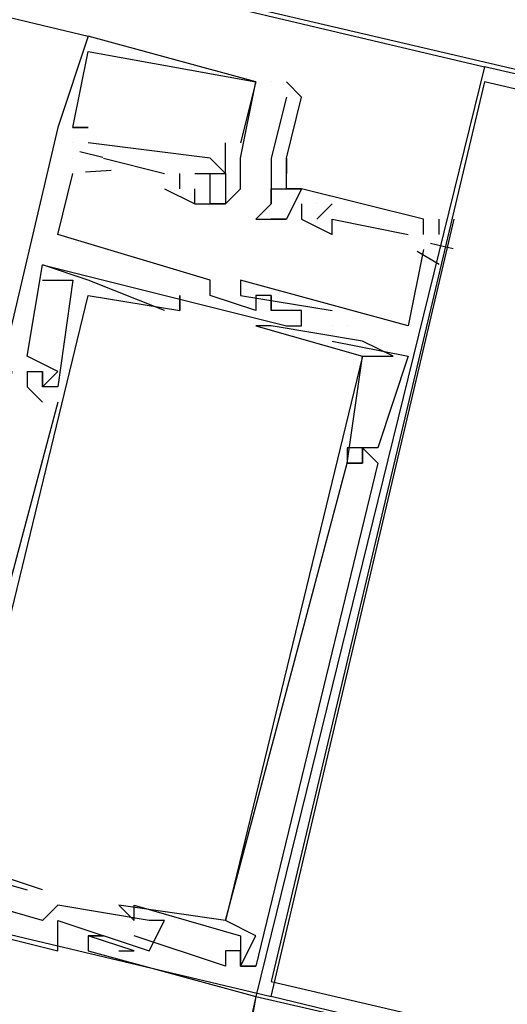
# Model space of a CAD drawing. Header units: feet. Extents: x -79 to 198, y -22 to 181.
# Tile 212 of 256: x 126.807 to 127.233, y 127.411 to 128.272. Entities that reach past the tile are written whole.
import ezdxf

# ---------------------------------------------------------------- set-up
doc = ezdxf.new("R2010")
doc.units = ezdxf.units.FT
doc.layers.add('A-LINEA', color=7, linetype='CONTINUOUS')

msp = doc.modelspace()

# ---------------------------------------------------------------- linework, layer by layer
at = {"layer": 'A-LINEA'}
for p, q in [((119.2933, 130.0978), (127.2133, 128.2311)), ((119.6267, 129.9778), (126.8667, 128.2578)), ((126.8667, 128.2578), (126.8667, 128.2578)), ((126.8667, 128.2578), (126.8667, 128.2578)), ((126.8667, 128.2578), (126.8667, 128.2578)), ((126.8667, 128.2444), (126.8667, 128.2444)), ((126.8667, 128.2444), (126.8667, 128.2444)), ((126.8667, 128.2444), (126.8667, 128.2444)), ((127.0133, 128.2178), (127.0133, 128.2178)), ((127.0133, 128.2178), (127.0133, 128.2178)), ((127.0133, 128.2178), (127.0133, 128.2178)), ((127.0133, 128.2178), (127.0133, 128.2178)), ((127.0133, 128.2178), (127.0133, 128.2178)), ((127.0133, 128.2178), (127.0133, 128.2178)), ((127.0267, 128.2178), (127.0267, 128.2178)), ((127.04, 128.2178), (127.04, 128.2178)), ((127.04, 128.2044), (127.04, 128.2044)), ((127.0533, 128.2044), (127.0533, 128.2044)), ((126.84, 128.1778), (126.68, 127.4978)), ((126.84, 128.1778), (126.68, 127.4978)), ((126.84, 128.1778), (126.68, 127.4978)), ((126.84, 128.1778), (126.84, 128.1778)), ((126.84, 128.1778), (126.84, 128.1778)), ((126.84, 128.1778), (126.84, 128.1778)), ((126.84, 128.1778), (126.84, 128.1778)), ((126.84, 128.1778), (126.84, 128.1778)), ((126.84, 128.1778), (126.84, 128.1778)), ((126.8533, 128.1778), (126.8533, 128.1778)), ((126.8533, 128.1778), (126.8533, 128.1778)), ((126.8533, 128.1778), (126.8533, 128.1778)), ((126.8533, 128.1778), (126.8533, 128.1778)), ((126.8533, 128.1778), (126.8533, 128.1778)), ((126.8533, 128.1778), (126.8533, 128.1778)), ((126.8533, 128.1778), (126.8533, 128.1778)), ((126.8533, 128.1778), (126.8533, 128.1778)), ((126.8533, 128.1778), (126.8533, 128.1778)), ((126.8533, 128.1778), (126.8533, 128.1778)), ((126.8533, 128.1778), (126.8533, 128.1778)), ((126.8533, 128.1778), (126.8533, 128.1778)), ((126.8667, 128.1778), (126.8667, 128.1778)), ((126.8667, 128.1778), (126.8667, 128.1778)), ((126.8667, 128.1778), (126.8667, 128.1778)), ((126.8533, 128.1644), (126.8533, 128.1644)), ((126.8533, 128.1644), (126.8533, 128.1644)), ((126.8533, 128.1644), (126.8533, 128.1644)), ((126.8533, 128.1644), (126.8533, 128.1644)), ((126.8533, 128.1644), (126.8533, 128.1644)), ((126.8533, 128.1644), (126.8533, 128.1644)), ((126.9733, 128.1511), (126.8667, 128.1644)), ((126.8667, 128.1644), (126.8667, 128.1644)), ((126.9733, 128.1511), (126.8667, 128.1644)), ((126.8667, 128.1644), (126.8667, 128.1644)), ((126.9733, 128.1511), (126.8667, 128.1644)), ((126.8667, 128.1644), (126.8667, 128.1644)), ((126.9867, 128.1378), (126.9867, 128.1644)), ((126.9867, 128.1644), (126.9867, 128.1644)), ((126.9867, 128.1378), (126.9867, 128.1644)), ((126.9867, 128.1644), (126.9867, 128.1644)), ((126.9867, 128.1378), (126.9867, 128.1644)), ((126.9867, 128.1644), (126.9867, 128.1644)), ((127, 128.1644), (127, 128.1644)), ((127, 128.1644), (127, 128.1644)), ((127, 128.1644), (127, 128.1644)), ((126.8533, 128.1511), (126.8533, 128.1511)), ((126.8533, 128.1511), (126.8533, 128.1511)), ((126.8533, 128.1511), (126.8533, 128.1511)), ((126.8594, 128.1568), (126.8794, 128.152)), ((126.8594, 128.1568), (126.8794, 128.152)), ((126.8594, 128.1568), (126.8794, 128.152)), ((126.8667, 128.1511), (126.8667, 128.1511)), ((126.8667, 128.1511), (126.8667, 128.1511)), ((126.8667, 128.1511), (126.8667, 128.1511)), ((126.8667, 128.1511), (126.8667, 128.1511)), ((126.8667, 128.1511), (126.8667, 128.1511)), ((126.8667, 128.1511), (126.8667, 128.1511)), ((126.88, 128.1511), (126.9333, 128.1378)), ((126.88, 128.1511), (126.88, 128.1511)), ((126.88, 128.1511), (126.9333, 128.1378)), ((126.88, 128.1511), (126.88, 128.1511)), ((126.88, 128.1511), (126.9333, 128.1378)), ((126.88, 128.1511), (126.88, 128.1511)), ((126.9733, 128.1511), (126.9733, 128.1511)), ((126.9733, 128.1511), (126.9733, 128.1511)), ((126.9733, 128.1511), (126.9733, 128.1511)), ((126.9733, 128.1511), (126.9733, 128.1511)), ((126.9733, 128.1511), (126.9733, 128.1511)), ((126.9733, 128.1511), (126.9733, 128.1511)), ((127, 128.1511), (127, 128.1511)), ((127, 128.1511), (127, 128.1511)), ((127, 128.1511), (127, 128.1511)), ((127.0267, 128.1511), (127.0267, 128.1511)), ((127.0267, 128.1511), (127.0267, 128.1511)), ((127.04, 128.1511), (127.04, 128.1378)), ((127.04, 128.1511), (127.04, 128.1511)), ((127.04, 128.1511), (127.04, 128.1511)), ((126.8642, 128.1391), (126.8868, 128.1406)), ((126.8642, 128.1391), (126.8868, 128.1406)), ((126.8642, 128.1391), (126.8868, 128.1406)), ((126.8533, 128.1378), (126.8533, 128.1378)), ((126.8533, 128.1378), (126.8533, 128.1378)), ((126.8533, 128.1378), (126.8533, 128.1378)), ((126.9333, 128.1378), (126.9333, 128.1378)), ((126.9333, 128.1378), (126.9333, 128.1378)), ((126.9333, 128.1378), (126.9333, 128.1378)), ((126.9467, 128.1244), (126.9467, 128.1378)), ((126.9467, 128.1378), (126.9467, 128.1378)), ((126.9467, 128.1244), (126.9467, 128.1378)), ((126.9467, 128.1378), (126.9467, 128.1378)), ((126.9467, 128.1244), (126.9467, 128.1378)), ((126.9467, 128.1378), (126.9467, 128.1378)), ((126.96, 128.1378), (126.9733, 128.1378)), ((126.96, 128.1378), (126.96, 128.1378)), ((126.96, 128.1378), (126.9733, 128.1378)), ((126.96, 128.1378), (126.96, 128.1378)), ((126.96, 128.1378), (126.9733, 128.1378)), ((126.96, 128.1378), (126.96, 128.1378)), ((126.9733, 128.1378), (126.9733, 128.1378)), ((126.9733, 128.1378), (126.9733, 128.1378)), ((126.9733, 128.1378), (126.9733, 128.1378)), ((126.9733, 128.1378), (126.9733, 128.1378)), ((126.9733, 128.1378), (126.9733, 128.1378)), ((126.9733, 128.1378), (126.9733, 128.1378)), ((126.9733, 128.1378), (126.9733, 128.1378)), ((126.9733, 128.1378), (126.9733, 128.1378)), ((126.9733, 128.1378), (126.9733, 128.1378)), ((126.9867, 128.1378), (126.9867, 128.1378)), ((126.9867, 128.1378), (126.9867, 128.1378)), ((126.9867, 128.1378), (126.9867, 128.1378)), ((126.9867, 128.1378), (126.9867, 128.1378)), ((126.9867, 128.1378), (126.9867, 128.1378)), ((126.9867, 128.1378), (126.9867, 128.1378)), ((127, 128.1378), (127, 128.1378)), ((127, 128.1378), (127, 128.1378)), ((127, 128.1378), (127, 128.1378)), ((127.0267, 128.1378), (127.0267, 128.1378)), ((127.0267, 128.1378), (127.0267, 128.1378)), ((127.04, 128.1378), (127.04, 128.1378)), ((126.9333, 128.1244), (126.9333, 128.1244)), ((126.9333, 128.1244), (126.9333, 128.1244)), ((126.9333, 128.1244), (126.9333, 128.1244)), ((126.9467, 128.1244), (126.9467, 128.1244)), ((126.9467, 128.1244), (126.9467, 128.1244)), ((126.9467, 128.1244), (126.9467, 128.1244)), ((126.96, 128.1244), (126.96, 128.1244)), ((126.96, 128.1244), (126.96, 128.1244)), ((126.96, 128.1244), (126.96, 128.1244)), ((126.96, 128.1244), (126.96, 128.1244)), ((126.96, 128.1244), (126.96, 128.1244)), ((126.96, 128.1244), (126.96, 128.1244)), ((126.9733, 128.1244), (126.9733, 128.1244)), ((126.9733, 128.1244), (126.9733, 128.1244)), ((126.9733, 128.1244), (126.9733, 128.1244)), ((127, 128.1244), (127, 128.1244)), ((127, 128.1244), (127, 128.1244)), ((127, 128.1244), (127, 128.1244)), ((127.0267, 128.1244), (127.0267, 128.1244)), ((127.04, 128.1244), (127.04, 128.1244)), ((127.04, 128.1244), (127.04, 128.1244)), ((127.0533, 128.1244), (127.0533, 128.1244)), ((127.0533, 128.1244), (127.0533, 128.1244)), ((127.0533, 128.1244), (127.0533, 128.1244)), ((127.0533, 128.1244), (127.0533, 128.1244)), ((127.0533, 128.1244), (127.0533, 128.1244)), ((126.96, 128.1111), (126.96, 128.1111)), ((126.96, 128.1111), (126.96, 128.1111)), ((126.96, 128.1111), (126.96, 128.1111)), ((126.96, 128.1111), (126.96, 128.1111)), ((126.96, 128.1111), (126.96, 128.1111)), ((126.96, 128.1111), (126.96, 128.1111)), ((126.9733, 128.1111), (126.9733, 128.1111)), ((126.9733, 128.1111), (126.9733, 128.1111)), ((126.9733, 128.1111), (126.9733, 128.1111)), ((126.9733, 128.1111), (126.9733, 128.1111)), ((126.9733, 128.1111), (126.9733, 128.1111)), ((126.9733, 128.1111), (126.9733, 128.1111)), ((126.9867, 128.1111), (126.9867, 128.1111)), ((126.9867, 128.1111), (126.9867, 128.1111)), ((126.9867, 128.1111), (126.9867, 128.1111)), ((126.9867, 128.1111), (126.9867, 128.1111)), ((126.9867, 128.1111), (126.9867, 128.1111)), ((126.9867, 128.1111), (126.9867, 128.1111)), ((127.0267, 128.1111), (127.0267, 128.1111)), ((127.0267, 128.1111), (127.0267, 128.1111)), ((127.0533, 128.1111), (127.0533, 128.1111)), ((127.0533, 128.1111), (127.0533, 128.1111)), ((127.0533, 128.1111), (127.0533, 128.1111)), ((127.0533, 128.1111), (127.0533, 128.1111)), ((127.0533, 128.1111), (127.0533, 128.1111)), ((127.0533, 128.1111), (127.0533, 128.1111)), ((127.0533, 128.1111), (127.0533, 128.1111)), ((127.0667, 128.1111), (127.0667, 128.1111)), ((127.08, 128.1111), (127.0667, 128.0978)), ((127.0667, 128.1111), (127.0667, 128.1111)), ((127.0667, 128.1111), (127.0667, 128.1111)), ((127.08, 128.1111), (127.0667, 128.0978)), ((127.0667, 128.1111), (127.0667, 128.1111)), ((127.0667, 128.1111), (127.0667, 128.1111)), ((127.08, 128.1111), (127.0667, 128.0978)), ((127.0667, 128.1111), (127.0667, 128.1111)), ((127.08, 128.1111), (127.08, 128.1111)), ((127.08, 128.1111), (127.08, 128.1111)), ((127.08, 128.1111), (127.08, 128.1111)), ((127.0133, 128.0978), (127.0133, 128.0978)), ((127.0267, 128.0978), (127.0267, 128.0978)), ((127.0267, 127.4178), (127.1867, 128.0978)), ((127.0267, 127.4178), (127.1867, 128.0978)), ((127.0267, 127.4178), (127.1867, 128.0978)), ((127.04, 128.0978), (127.04, 128.0978)), ((127.04, 128.0978), (127.04, 128.0978)), ((127.04, 128.0978), (127.04, 128.0978)), ((127.04, 128.0978), (127.04, 128.0978)), ((127.04, 128.0978), (127.04, 128.0978)), ((127.04, 128.0978), (127.04, 128.0978)), ((127.04, 128.0978), (127.04, 128.0978)), ((127.04, 128.0978), (127.04, 128.0978)), ((127.0533, 128.0978), (127.0533, 128.0978)), ((127.0533, 128.0978), (127.0533, 128.0978)), ((127.0533, 128.0978), (127.0533, 128.0978)), ((127.0533, 128.0978), (127.0533, 128.0978)), ((127.0533, 128.0978), (127.0533, 128.0978)), ((127.0533, 128.0978), (127.0533, 128.0978)), ((127.0533, 128.0978), (127.0533, 128.0978)), ((127.0533, 128.0978), (127.0533, 128.0978)), ((127.0533, 128.0978), (127.0533, 128.0978)), ((127.0533, 128.0978), (127.0533, 128.0978)), ((127.0667, 128.0978), (127.0667, 128.0978)), ((127.0667, 128.0978), (127.0667, 128.0978)), ((127.0667, 128.0978), (127.0667, 128.0978)), ((127.08, 128.0978), (127.08, 128.0978)), ((127.08, 128.0978), (127.08, 128.0978)), ((127.08, 128.0978), (127.08, 128.0978)), ((127.16, 128.0978), (127.16, 128.0978)), ((127.16, 128.0978), (127.16, 128.0978)), ((127.16, 128.0978), (127.16, 128.0978)), ((127.1733, 128.0978), (127.1733, 128.0844)), ((127.1733, 128.0978), (127.1733, 128.0978)), ((127.1733, 128.0978), (127.1733, 128.0844)), ((127.1733, 128.0978), (127.1733, 128.0978)), ((127.1733, 128.0978), (127.1733, 128.0844)), ((127.1733, 128.0978), (127.1733, 128.0978)), ((127.1867, 128.0978), (127.1867, 128.0978)), ((127.1867, 128.0978), (127.1867, 128.0978)), ((127.1867, 128.0978), (127.1867, 128.0978)), ((126.84, 128.0844), (126.84, 128.0844)), ((126.84, 128.0844), (126.84, 128.0844)), ((126.84, 128.0844), (126.84, 128.0844)), ((127.08, 128.0844), (127.08, 128.0844)), ((127.08, 128.0844), (127.08, 128.0844)), ((127.08, 128.0844), (127.08, 128.0844)), ((127.1467, 128.0844), (127.1467, 128.0844)), ((127.1467, 128.0844), (127.1467, 128.0844)), ((127.1467, 128.0844), (127.1467, 128.0844)), ((127.16, 128.0844), (127.16, 128.0844)), ((127.16, 128.0844), (127.16, 128.0844)), ((127.16, 128.0844), (127.16, 128.0844)), ((127.1733, 128.0844), (127.1733, 128.0844)), ((127.1733, 128.0844), (127.1733, 128.0844)), ((127.1733, 128.0844), (127.1733, 128.0844)), ((127.16, 128.0711), (127.16, 128.0711)), ((127.16, 128.0711), (127.16, 128.0711)), ((127.16, 128.0711), (127.16, 128.0711)), ((127.166, 128.0768), (127.186, 128.072)), ((127.166, 128.0768), (127.186, 128.072)), ((127.166, 128.0768), (127.186, 128.072)), ((127.1543, 128.0699), (127.1738, 128.0584)), ((127.1543, 128.0699), (127.1738, 128.0584)), ((127.1543, 128.0699), (127.1738, 128.0584)), ((126.8267, 128.0578), (126.8267, 128.0578)), ((126.8267, 128.0578), (126.8267, 128.0578)), ((126.8267, 128.0578), (126.8267, 128.0578)), ((126.8267, 128.0578), (126.8267, 128.0578)), ((126.8267, 128.0578), (126.8267, 128.0578)), ((126.8267, 128.0578), (126.8267, 128.0578)), ((126.8267, 128.0444), (126.8267, 128.0444)), ((126.8267, 128.0444), (126.8267, 128.0444)), ((126.8267, 128.0444), (126.8267, 128.0444)), ((126.8533, 128.0444), (126.8533, 128.0444)), ((126.8533, 128.0444), (126.8533, 128.0444)), ((126.8533, 128.0444), (126.8533, 128.0444)), ((126.8667, 128.0444), (126.8667, 128.0444)), ((126.8667, 128.0444), (126.8667, 128.0444)), ((126.8667, 128.0444), (126.8667, 128.0444)), ((126.9733, 128.0444), (126.9733, 128.0444)), ((126.9733, 128.0444), (126.9733, 128.0444)), ((126.9733, 128.0444), (126.9733, 128.0444)), ((127, 128.0444), (127, 128.0444)), ((127, 128.0444), (127, 128.0444)), ((127, 128.0444), (127, 128.0444)), ((126.8667, 128.0311), (126.8667, 128.0311)), ((126.8667, 128.0311), (126.8667, 128.0311)), ((126.8667, 128.0311), (126.8667, 128.0311)), ((126.9333, 128.0311), (126.9333, 128.0311)), ((126.9333, 128.0311), (126.9333, 128.0311)), ((126.9333, 128.0311), (126.9333, 128.0311)), ((126.9467, 128.0311), (126.9467, 128.0311)), ((126.9467, 128.0311), (126.9467, 128.0311)), ((126.9467, 128.0311), (126.9467, 128.0311)), ((126.9733, 128.0311), (126.9733, 128.0311)), ((126.9733, 128.0311), (126.9733, 128.0311)), ((126.9733, 128.0311), (126.9733, 128.0311)), ((127, 128.0311), (127, 128.0311)), ((127, 128.0311), (127, 128.0311)), ((127, 128.0311), (127, 128.0311)), ((127.0133, 128.0311), (127.0133, 128.0311)), ((127.0133, 128.0311), (127.0133, 128.0311)), ((127.0133, 128.0311), (127.0133, 128.0311)), ((127.0267, 128.0311), (127.0267, 128.0311)), ((127.0267, 128.0311), (127.0267, 128.0311)), ((127.0267, 128.0311), (127.0267, 128.0311)), ((127.0267, 128.0311), (127.0267, 128.0311)), ((127.0267, 128.0311), (127.0267, 128.0311)), ((127.0267, 128.0311), (127.0267, 128.0311)), ((126.9333, 128.0178), (126.9333, 128.0178)), ((126.9333, 128.0178), (126.9333, 128.0178)), ((126.9333, 128.0178), (126.9333, 128.0178)), ((126.9467, 128.0178), (126.9467, 128.0178)), ((126.9467, 128.0178), (126.9467, 128.0178)), ((126.9467, 128.0178), (126.9467, 128.0178)), ((126.9467, 128.0178), (126.9467, 128.0178)), ((126.9467, 128.0178), (126.9467, 128.0178)), ((126.9467, 128.0178), (126.9467, 128.0178)), ((127.0133, 128.0178), (127.0133, 128.0178)), ((127.0133, 128.0178), (127.0133, 128.0178)), ((127.0133, 128.0178), (127.0133, 128.0178)), ((127.0267, 128.0178), (127.0267, 128.0178)), ((127.0267, 128.0178), (127.0267, 128.0178)), ((127.0267, 128.0178), (127.0267, 128.0178)), ((127.0267, 128.0178), (127.0267, 128.0178)), ((127.0267, 128.0178), (127.0267, 128.0178)), ((127.0267, 128.0178), (127.0267, 128.0178)), ((127.04, 128.0178), (127.04, 128.0178)), ((127.04, 128.0178), (127.04, 128.0178)), ((127.04, 128.0178), (127.04, 128.0178)), ((127.0533, 128.0178), (127.0533, 128.0178)), ((127.0533, 128.0178), (127.0533, 128.0178)), ((127.0533, 128.0178), (127.0533, 128.0178)), ((127.0533, 128.0178), (127.0533, 128.0178)), ((127.0533, 128.0178), (127.0533, 128.0178)), ((127.0533, 128.0178), (127.0533, 128.0178)), ((127.08, 128.0178), (127.08, 128.0178)), ((127.08, 128.0178), (127.08, 128.0178)), ((127.08, 128.0178), (127.08, 128.0178)), ((127.0933, 128.0178), (127.0933, 128.0178)), ((127.0933, 128.0178), (127.0933, 128.0178)), ((127.0933, 128.0178), (127.0933, 128.0178)), ((127.0933, 128.0178), (127.0933, 128.0178)), ((127.0933, 128.0178), (127.0933, 128.0178)), ((127.0933, 128.0178), (127.0933, 128.0178)), ((127.0133, 128.0044), (127.0133, 128.0044)), ((127.0133, 128.0044), (127.0133, 128.0044)), ((127.0133, 128.0044), (127.0133, 128.0044)), ((127.0267, 128.0044), (127.0267, 128.0044)), ((127.0267, 128.0044), (127.0267, 128.0044)), ((127.0267, 128.0044), (127.0267, 128.0044)), ((127.04, 128.0044), (127.04, 128.0044)), ((127.04, 128.0044), (127.04, 128.0044)), ((127.04, 128.0044), (127.04, 128.0044)), ((127.04, 128.0044), (127.04, 128.0044)), ((127.04, 128.0044), (127.04, 128.0044)), ((127.04, 128.0044), (127.04, 128.0044)), ((127.0533, 128.0044), (127.0533, 128.0044)), ((127.0533, 128.0044), (127.0533, 128.0044)), ((127.0533, 128.0044), (127.0533, 128.0044)), ((127.0533, 128.0044), (127.0533, 128.0044)), ((127.0533, 128.0044), (127.0533, 128.0044)), ((127.0533, 128.0044), (127.0533, 128.0044)), ((127.08, 128.0044), (127.08, 128.0044)), ((127.08, 128.0044), (127.08, 128.0044)), ((127.08, 128.0044), (127.08, 128.0044)), ((127.08, 128.0044), (127.08, 128.0044)), ((127.08, 128.0044), (127.08, 128.0044)), ((127.08, 128.0044), (127.08, 128.0044)), ((127.0933, 128.0044), (127.0933, 128.0044)), ((127.0933, 128.0044), (127.0933, 128.0044)), ((127.0933, 128.0044), (127.0933, 128.0044)), ((127.0933, 128.0044), (127.0933, 128.0044)), ((127.0933, 128.0044), (127.0933, 128.0044)), ((127.0933, 128.0044), (127.0933, 128.0044)), ((127.1467, 128.0044), (127.1467, 128.0044)), ((127.1467, 128.0044), (127.1467, 128.0044)), ((127.1467, 128.0044), (127.1467, 128.0044)), ((127.08, 127.9911), (127.08, 127.9911)), ((127.08, 127.9911), (127.08, 127.9911)), ((127.08, 127.9911), (127.08, 127.9911)), ((127.1067, 127.9911), (127.1067, 127.9911)), ((127.1067, 127.9911), (127.1067, 127.9911)), ((127.1067, 127.9911), (127.1067, 127.9911)), ((126.8133, 127.9778), (126.8133, 127.9778)), ((126.8133, 127.9778), (126.8133, 127.9778)), ((126.8133, 127.9778), (126.8133, 127.9778)), ((127.1067, 127.9778), (127.1067, 127.9778)), ((127.1067, 127.9778), (127.1067, 127.9778)), ((127.1067, 127.9778), (127.1067, 127.9778)), ((127.1067, 127.9778), (127.1067, 127.9778)), ((127.1067, 127.9778), (127.1067, 127.9778)), ((127.1067, 127.9778), (127.1067, 127.9778)), ((127.1333, 127.9778), (127.1333, 127.9778)), ((127.1333, 127.9778), (127.1333, 127.9778)), ((127.1333, 127.9778), (127.1333, 127.9778)), ((127.1467, 127.9778), (127.1467, 127.9778)), ((127.1467, 127.9778), (127.1467, 127.9778)), ((127.1467, 127.9778), (127.1467, 127.9778)), ((127.1467, 127.9778), (127.1467, 127.9778)), ((127.1467, 127.9778), (127.1467, 127.9778)), ((127.1467, 127.9778), (127.1467, 127.9778)), ((126.8133, 127.9644), (126.8133, 127.9644)), ((126.8133, 127.9644), (126.8133, 127.9644)), ((126.8133, 127.9644), (126.8133, 127.9644)), ((126.8133, 127.9644), (126.8133, 127.9644)), ((126.8133, 127.9644), (126.8133, 127.9644)), ((126.8133, 127.9644), (126.8133, 127.9644)), ((126.8267, 127.9644), (126.8267, 127.9644)), ((126.8267, 127.9644), (126.8267, 127.9644)), ((126.8267, 127.9644), (126.8267, 127.9644)), ((126.8267, 127.9644), (126.8267, 127.9644)), ((126.8267, 127.9644), (126.8267, 127.9644)), ((126.8267, 127.9644), (126.8267, 127.9644)), ((126.84, 127.9644), (126.84, 127.9644)), ((126.84, 127.9644), (126.84, 127.9644)), ((126.84, 127.9644), (126.84, 127.9644)), ((126.8133, 127.9511), (126.8133, 127.9511)), ((126.8133, 127.9511), (126.8133, 127.9511)), ((126.8133, 127.9511), (126.8133, 127.9511)), ((126.8267, 127.9511), (126.8267, 127.9511)), ((126.8267, 127.9511), (126.8267, 127.9511)), ((126.8267, 127.9511), (126.8267, 127.9511)), ((126.8267, 127.9511), (126.8267, 127.9511)), ((126.8267, 127.9511), (126.8267, 127.9511)), ((126.8267, 127.9511), (126.8267, 127.9511)), ((126.84, 127.9511), (126.84, 127.9511)), ((126.84, 127.9511), (126.84, 127.9511)), ((126.84, 127.9511), (126.84, 127.9511)), ((126.8267, 127.9378), (126.8267, 127.9378)), ((126.8267, 127.9378), (126.8267, 127.9378)), ((126.8267, 127.9378), (126.8267, 127.9378)), ((126.84, 127.9378), (126.84, 127.9378)), ((126.84, 127.9378), (126.84, 127.9378)), ((126.84, 127.9378), (126.84, 127.9378)), ((127.0933, 127.8978), (127.0933, 127.8978)), ((127.0933, 127.8978), (127.0933, 127.8978)), ((127.0933, 127.8978), (127.0933, 127.8978)), ((127.1067, 127.8978), (127.1067, 127.8978)), ((127.1067, 127.8978), (127.1067, 127.8978)), ((127.1067, 127.8978), (127.1067, 127.8978)), ((127.1067, 127.8978), (127.1067, 127.8978)), ((127.1067, 127.8978), (127.1067, 127.8978)), ((127.1067, 127.8978), (127.1067, 127.8978)), ((127.12, 127.8978), (127.12, 127.8978)), ((127.12, 127.8978), (127.12, 127.8978)), ((127.12, 127.8978), (127.12, 127.8978)), ((127.0933, 127.8844), (127.0933, 127.8844)), ((127.0933, 127.8844), (127.0933, 127.8844)), ((127.0933, 127.8844), (127.0933, 127.8844)), ((127.0933, 127.8844), (127.0933, 127.8844)), ((127.0933, 127.8844), (127.0933, 127.8844)), ((127.0933, 127.8844), (127.0933, 127.8844)), ((127.0933, 127.8844), (127.0933, 127.8844)), ((127.0933, 127.8844), (127.0933, 127.8844)), ((127.0933, 127.8844), (127.0933, 127.8844)), ((127.1067, 127.8844), (127.1067, 127.8844)), ((127.1067, 127.8844), (127.1067, 127.8844)), ((127.1067, 127.8844), (127.1067, 127.8844)), ((127.1067, 127.8844), (127.1067, 127.8844)), ((127.1067, 127.8844), (127.1067, 127.8844)), ((127.1067, 127.8844), (127.1067, 127.8844)), ((127.1067, 127.8844), (127.1067, 127.8844)), ((127.1067, 127.8844), (127.1067, 127.8844)), ((127.1067, 127.8844), (127.1067, 127.8844)), ((127.12, 127.8844), (127.12, 127.8844)), ((127.12, 127.8844), (127.12, 127.8844)), ((127.12, 127.8844), (127.12, 127.8844)), ((126.4667, 127.5511), (127.0267, 127.4178)), ((126.4667, 127.5511), (127.0267, 127.4178)), ((126.8133, 127.5111), (126.8133, 127.5111)), ((126.8133, 127.5111), (126.8133, 127.5111)), ((126.8133, 127.5111), (126.8133, 127.5111)), ((126.8267, 127.5111), (126.8267, 127.5111)), ((126.8267, 127.5111), (126.8267, 127.5111)), ((126.8267, 127.5111), (126.8267, 127.5111)), ((126.84, 127.4978), (126.84, 127.4978)), ((126.84, 127.4978), (126.84, 127.4978)), ((126.84, 127.4978), (126.84, 127.4978)), ((126.8933, 127.4978), (126.8933, 127.4978)), ((126.8933, 127.4978), (126.8933, 127.4978)), ((126.8933, 127.4978), (126.8933, 127.4978)), ((126.9067, 127.4978), (126.9067, 127.4978)), ((126.9067, 127.4978), (126.9067, 127.4978)), ((126.9067, 127.4978), (126.9067, 127.4978)), ((126.8267, 127.4844), (126.8267, 127.4844)), ((126.8267, 127.4844), (126.8267, 127.4844)), ((126.8267, 127.4844), (126.8267, 127.4844)), ((126.84, 127.4844), (126.84, 127.4844)), ((126.84, 127.4844), (126.84, 127.4844)), ((126.84, 127.4844), (126.84, 127.4844)), ((126.9067, 127.4844), (126.9067, 127.4844)), ((126.9067, 127.4844), (126.9067, 127.4844)), ((126.9067, 127.4844), (126.9067, 127.4844)), ((126.92, 127.4844), (126.92, 127.4844)), ((126.92, 127.4844), (126.92, 127.4844)), ((126.92, 127.4844), (126.92, 127.4844)), ((126.9333, 127.4844), (126.9333, 127.4844)), ((126.9333, 127.4844), (126.9333, 127.4844)), ((126.9333, 127.4844), (126.9333, 127.4844)), ((126.9867, 127.4844), (126.9867, 127.4844)), ((126.9867, 127.4844), (126.9867, 127.4844)), ((126.9867, 127.4844), (126.9867, 127.4844)), ((126.9867, 127.4844), (126.9867, 127.4844)), ((126.9867, 127.4844), (126.9867, 127.4844)), ((126.9867, 127.4844), (126.9867, 127.4844)), ((126.8667, 127.4711), (126.8667, 127.4711)), ((126.8667, 127.4711), (126.8667, 127.4711)), ((126.8667, 127.4711), (126.8667, 127.4711)), ((126.8667, 127.4711), (126.8667, 127.4711)), ((126.8667, 127.4711), (126.8667, 127.4711)), ((126.8667, 127.4711), (126.8667, 127.4711)), ((126.88, 127.4711), (126.88, 127.4711)), ((126.88, 127.4711), (126.88, 127.4711)), ((126.88, 127.4711), (126.88, 127.4711)), ((126.9067, 127.4711), (126.9067, 127.4711)), ((126.9067, 127.4711), (126.9067, 127.4711)), ((126.9067, 127.4711), (126.9067, 127.4711)), ((126.92, 127.4711), (126.92, 127.4711)), ((126.92, 127.4711), (126.92, 127.4711)), ((126.92, 127.4711), (126.92, 127.4711)), ((127, 127.4711), (127, 127.4711)), ((127, 127.4711), (127, 127.4711)), ((127, 127.4711), (127, 127.4711)), ((127.0133, 127.4711), (127.0133, 127.4711)), ((127.0133, 127.4711), (127.0133, 127.4711)), ((127.0133, 127.4711), (127.0133, 127.4711)), ((126.84, 127.4578), (126.84, 127.4578)), ((126.84, 127.4578), (126.84, 127.4578)), ((126.84, 127.4578), (126.84, 127.4578)), ((126.8667, 127.4578), (126.8667, 127.4578)), ((126.8667, 127.4578), (126.8667, 127.4578)), ((126.8667, 127.4578), (126.8667, 127.4578)), ((126.8933, 127.4578), (126.8933, 127.4578)), ((126.8933, 127.4578), (126.8933, 127.4578)), ((126.8933, 127.4578), (126.8933, 127.4578)), ((126.9067, 127.4578), (126.9067, 127.4578)), ((126.9067, 127.4578), (126.9067, 127.4578)), ((126.9067, 127.4578), (126.9067, 127.4578)), ((126.92, 127.4578), (126.92, 127.4578)), ((126.92, 127.4578), (126.92, 127.4578)), ((126.92, 127.4578), (126.92, 127.4578)), ((126.9867, 127.4578), (126.9867, 127.4578)), ((126.9867, 127.4578), (126.9867, 127.4578)), ((126.9867, 127.4578), (126.9867, 127.4578)), ((127, 127.4578), (127, 127.4578)), ((127, 127.4578), (127, 127.4578)), ((127, 127.4578), (127, 127.4578)), ((126.9867, 127.4444), (126.9867, 127.4444)), ((126.9867, 127.4444), (126.9867, 127.4444)), ((126.9867, 127.4444), (126.9867, 127.4444)), ((127, 127.4444), (127, 127.4444)), ((127, 127.4444), (127, 127.4444)), ((127, 127.4444), (127, 127.4444)), ((127, 127.4444), (127, 127.4444)), ((127, 127.4444), (127, 127.4444)), ((127, 127.4444), (127, 127.4444)), ((127, 127.4444), (127, 127.4444)), ((127, 127.4444), (127, 127.4444)), ((127, 127.4444), (127, 127.4444)), ((127.0133, 127.4444), (127.0133, 127.4444)), ((127.0133, 127.4444), (127.0133, 127.4444)), ((127.0133, 127.4444), (127.0133, 127.4444)), ((127.0133, 127.4178), (126.9467, 127.1244)), ((127.0133, 127.4178), (126.9867, 127.2711)), ((127.0133, 127.4178), (126.9867, 127.2711)), ((127.0133, 127.4178), (126.9867, 127.2711)), ((127.0133, 127.4178), (127.0133, 127.4178)), ((127.0133, 127.4178), (127.0133, 127.4178)), ((127.0133, 127.4178), (127.0133, 127.4178)), ((127.0133, 127.4178), (127.0133, 127.4178)), ((127.0133, 127.4178), (127.0133, 127.4178)), ((127.0133, 127.4178), (127.0133, 127.4178)), ((127.6933, 127.2578), (127.0267, 127.4178)), ((127.0267, 127.4178), (127.0267, 127.4178)), ((127.6933, 127.2578), (127.0267, 127.4178)), ((127.0267, 127.4178), (127.0267, 127.4178)), ((127.6933, 127.2578), (127.0267, 127.4178)), ((127.0267, 127.4178), (127.0267, 127.4178)), ((127.0267, 127.4178), (127.0267, 127.4178)), ((127.0267, 127.4178), (127.0267, 127.4178)), ((127.0267, 127.4178), (127.0267, 127.4178))]:
    msp.add_line(p, q, dxfattribs=at)
for points in [[(103.1067, 159.3911), (103.0667, 159.2178), (102.5733, 157.1111), (102.8667, 156.9378), (100.9867, 148.9911), (103.5867, 148.3778), (103.4267, 147.7244), (111.4267, 145.8444), (113.8133, 145.2711), (117.8667, 144.3111), (114.9067, 131.8311), (119.4533, 130.7511), (119.2933, 130.0978), (122, 129.4578), (128.0267, 128.0444), (124.1867, 111.8044), (124.44, 111.7378), (125.7867, 111.4178), (129.48, 110.5511), (135.96, 109.0178), (135.88, 108.6844), (141.96, 107.2578)], [(103.1067, 159.3911), (103.0667, 159.2178), (102.5733, 157.1111), (102.8667, 156.9378), (100.9867, 148.9911), (103.5867, 148.3778), (103.4267, 147.7244), (111.4267, 145.8444), (113.8133, 145.2711), (117.8667, 144.3111), (114.9067, 131.8311), (119.4533, 130.7511), (119.2933, 130.0978), (122, 129.4578), (128.0267, 128.0444), (124.1867, 111.8044), (124.44, 111.7378), (125.7867, 111.4178), (129.48, 110.5511), (135.96, 109.0178), (135.88, 108.6844), (141.96, 107.2578)], [(126.96, 128.1111), (126.9867, 128.1111), (127, 128.1244), (127, 128.1378), (127, 128.1511), (127.0133, 128.2178), (126.8667, 128.2578), (126.8667, 128.2578), (126.84, 128.1778)], [(126.96, 128.1111), (126.9867, 128.1111), (127, 128.1244), (127, 128.1378), (127, 128.1511), (127.0133, 128.2178), (126.8667, 128.2578), (126.8667, 128.2578), (126.84, 128.1778)], [(126.96, 128.1111), (126.9867, 128.1111), (127, 128.1244), (127, 128.1378), (127, 128.1511), (127.0133, 128.2178), (126.8667, 128.2578), (126.8667, 128.2578), (126.84, 128.1778)], [(126.8533, 128.1778), (126.8667, 128.1778), (126.8533, 128.1778), (126.8667, 128.2444), (126.8667, 128.2444), (127.0133, 128.2178), (127.0133, 128.2178), (127, 128.1644), (127, 128.1644), (127, 128.1644), (127, 128.1644)], [(126.8533, 128.1778), (126.8667, 128.1778), (126.8533, 128.1778), (126.8667, 128.2444), (126.8667, 128.2444), (127.0133, 128.2178), (127.0133, 128.2178), (127, 128.1644), (127, 128.1644), (127, 128.1644), (127, 128.1644)], [(126.8533, 128.1778), (126.8667, 128.1778), (126.8533, 128.1778), (126.8667, 128.2444), (126.8667, 128.2444), (127.0133, 128.2178), (127.0133, 128.2178), (127, 128.1644), (127, 128.1644), (127, 128.1644), (127, 128.1644)], [(127.0133, 127.4178), (127.8267, 127.2311), (128.0267, 128.0444), (127.2133, 128.2311), (127.0133, 127.4178)], [(127.0267, 127.4311), (127.8267, 127.2444), (128.0133, 128.0311), (127.2133, 128.2178), (127.0267, 127.4311)], [(127.04, 128.1244), (127.04, 128.1511), (127.04, 128.1511), (127.04, 128.1511), (127.04, 128.1511), (127.0533, 128.2044), (127.0533, 128.2044), (127.04, 128.2178)], [(127.04, 128.2044), (127.0267, 128.1511), (127.0267, 128.1378)], [(126.9867, 128.1378), (126.9867, 128.1378), (126.9733, 128.1511)], [(126.9867, 128.1378), (126.9867, 128.1378), (126.9733, 128.1511)], [(126.9867, 128.1378), (126.9867, 128.1378), (126.9733, 128.1511)], [(127.0267, 128.0311), (127.0133, 128.0311), (127.0133, 128.0178), (126.9733, 128.0311), (126.9733, 128.0444), (126.84, 128.0844), (126.8533, 128.1378)], [(127.0267, 128.0311), (127.0133, 128.0311), (127.0133, 128.0178), (126.9733, 128.0311), (126.9733, 128.0444), (126.84, 128.0844), (126.8533, 128.1378)], [(127.0267, 128.0311), (127.0133, 128.0311), (127.0133, 128.0178), (126.9733, 128.0311), (126.9733, 128.0444), (126.84, 128.0844), (126.8533, 128.1378)], [(126.9733, 128.1244), (126.9733, 128.1378), (126.9733, 128.1378), (126.9733, 128.1378)], [(126.9733, 128.1244), (126.9733, 128.1378), (126.9733, 128.1378), (126.9733, 128.1378)], [(126.9733, 128.1244), (126.9733, 128.1378), (126.9733, 128.1378), (126.9733, 128.1378)], [(127.0267, 128.1378), (127.0267, 128.1111), (127.0133, 128.0978), (127.04, 128.0978)], [(126.9333, 128.1244), (126.96, 128.1111), (126.96, 128.1244)], [(126.9333, 128.1244), (126.96, 128.1111), (126.96, 128.1244)], [(126.9333, 128.1244), (126.96, 128.1111), (126.96, 128.1244)], [(126.96, 128.1111), (126.96, 128.1111), (126.96, 128.1111), (126.96, 128.1244), (126.96, 128.1244), (126.96, 128.1244)], [(126.96, 128.1111), (126.96, 128.1111), (126.96, 128.1111), (126.96, 128.1244), (126.96, 128.1244), (126.96, 128.1244)], [(126.96, 128.1111), (126.96, 128.1111), (126.96, 128.1111), (126.96, 128.1244), (126.96, 128.1244), (126.96, 128.1244)], [(127.0267, 128.1111), (127.0267, 128.1244), (127.0533, 128.1244), (127.04, 128.0978), (127.0267, 128.0978)], [(127.0533, 128.1244), (127.0533, 128.1244), (127.04, 128.1244), (127.04, 128.1244)], [(127.16, 128.0844), (127.16, 128.0978), (127.0533, 128.1244)], [(127.16, 128.0844), (127.16, 128.0978), (127.0533, 128.1244)], [(127.16, 128.0844), (127.16, 128.0978), (127.0533, 128.1244)], [(127.0533, 128.1111), (127.0533, 128.1111), (127.0533, 128.1111), (127.0533, 128.0978), (127.0533, 128.0978), (127.0533, 128.0978), (127.0533, 128.0978)], [(127.0533, 128.0978), (127.08, 128.0844), (127.08, 128.0978), (127.1467, 128.0844)], [(127.0533, 128.0978), (127.08, 128.0844), (127.08, 128.0978), (127.1467, 128.0844)], [(127.0533, 128.0978), (127.08, 128.0844), (127.08, 128.0978), (127.1467, 128.0844)], [(127.16, 128.0711), (127.1467, 128.0044), (127, 128.0444), (127, 128.0311), (127.08, 128.0178)], [(127.16, 128.0711), (127.1467, 128.0044), (127, 128.0444), (127, 128.0311), (127.08, 128.0178)], [(127.16, 128.0711), (127.1467, 128.0044), (127, 128.0444), (127, 128.0311), (127.08, 128.0178)], [(126.8133, 127.9644), (126.8267, 127.9644), (126.8267, 127.9511), (126.84, 127.9644), (126.8133, 127.9778), (126.8267, 128.0578), (127.04, 128.0044), (127.0533, 128.0044), (127.0533, 128.0178), (127.04, 128.0178)], [(126.8133, 127.9644), (126.8267, 127.9644), (126.8267, 127.9511), (126.84, 127.9644), (126.8133, 127.9778), (126.8267, 128.0578), (127.04, 128.0044), (127.0533, 128.0044), (127.0533, 128.0178), (127.04, 128.0178)], [(126.8133, 127.9644), (126.8267, 127.9644), (126.8267, 127.9511), (126.84, 127.9644), (126.8133, 127.9778), (126.8267, 128.0578), (127.04, 128.0044), (127.0533, 128.0044), (127.0533, 128.0178), (127.04, 128.0178)], [(126.9333, 128.0178), (126.8667, 128.0444), (126.8267, 128.0578)], [(126.9333, 128.0178), (126.8667, 128.0444), (126.8267, 128.0578)], [(126.9333, 128.0178), (126.8667, 128.0444), (126.8267, 128.0578)], [(126.8267, 128.0444), (126.8533, 128.0444), (126.84, 127.9511), (126.8267, 127.9511), (126.8267, 127.9644)], [(126.8267, 128.0444), (126.8533, 128.0444), (126.84, 127.9511), (126.8267, 127.9511), (126.8267, 127.9644)], [(126.8267, 128.0444), (126.8533, 128.0444), (126.84, 127.9511), (126.8267, 127.9511), (126.8267, 127.9644)], [(126.8267, 127.5111), (126.7467, 127.5378), (126.8667, 128.0311), (126.9467, 128.0178), (126.9467, 128.0178), (126.9467, 128.0311), (126.9467, 128.0178)], [(126.8267, 127.5111), (126.7467, 127.5378), (126.8667, 128.0311), (126.9467, 128.0178), (126.9467, 128.0178), (126.9467, 128.0311), (126.9467, 128.0178)], [(126.8267, 127.5111), (126.7467, 127.5378), (126.8667, 128.0311), (126.9467, 128.0178), (126.9467, 128.0178), (126.9467, 128.0311), (126.9467, 128.0178)], [(127.0533, 128.0178), (127.0267, 128.0178), (127.0267, 128.0311), (127.0267, 128.0178)], [(127.0533, 128.0178), (127.0267, 128.0178), (127.0267, 128.0311), (127.0267, 128.0178)], [(127.0533, 128.0178), (127.0267, 128.0178), (127.0267, 128.0311), (127.0267, 128.0178)], [(127.1067, 127.8978), (127.1067, 127.8844), (127.0933, 127.8844), (127.1067, 127.9778), (127.1333, 127.9778), (127.1067, 127.9911), (127.0267, 128.0044), (127.0133, 128.0044), (127.0133, 128.0044), (127.1067, 127.9778), (126.9867, 127.4844), (126.8933, 127.4978), (126.9067, 127.4844), (126.9067, 127.4978), (127, 127.4711), (127, 127.4444), (127.0133, 127.4444), (127, 127.4444), (127.0133, 127.4711), (126.9867, 127.4844), (127.0933, 127.8844), (127.1067, 127.8844)], [(127.1067, 127.8978), (127.1067, 127.8844), (127.0933, 127.8844), (127.1067, 127.9778), (127.1333, 127.9778), (127.1067, 127.9911), (127.0267, 128.0044), (127.0133, 128.0044), (127.0133, 128.0044), (127.1067, 127.9778), (126.9867, 127.4844), (126.8933, 127.4978), (126.9067, 127.4844), (126.9067, 127.4978), (127, 127.4711), (127, 127.4444), (127.0133, 127.4444), (127, 127.4444), (127.0133, 127.4711), (126.9867, 127.4844), (127.0933, 127.8844), (127.1067, 127.8844)], [(127.1067, 127.8978), (127.1067, 127.8844), (127.0933, 127.8844), (127.1067, 127.9778), (127.1333, 127.9778), (127.1067, 127.9911), (127.0267, 128.0044), (127.0133, 128.0044), (127.0133, 128.0044), (127.1067, 127.9778), (126.9867, 127.4844), (126.8933, 127.4978), (126.9067, 127.4844), (126.9067, 127.4978), (127, 127.4711), (127, 127.4444), (127.0133, 127.4444), (127, 127.4444), (127.0133, 127.4711), (126.9867, 127.4844), (127.0933, 127.8844), (127.1067, 127.8844)], [(127.08, 127.9911), (127.1467, 127.9778), (127.12, 127.8978), (127.0933, 127.8978), (127.0933, 127.8844)], [(127.08, 127.9911), (127.1467, 127.9778), (127.12, 127.8978), (127.0933, 127.8978), (127.0933, 127.8844)], [(127.08, 127.9911), (127.1467, 127.9778), (127.12, 127.8978), (127.0933, 127.8978), (127.0933, 127.8844)], [(126.92, 127.4578), (126.9333, 127.4844), (126.92, 127.4844), (126.84, 127.4978), (126.8267, 127.4844), (126.7333, 127.5111), (126.7333, 127.5244), (126.72, 127.5244), (126.72, 127.5111), (126.7067, 127.5111), (126.8, 127.9644)], [(126.92, 127.4578), (126.9333, 127.4844), (126.92, 127.4844), (126.84, 127.4978), (126.8267, 127.4844), (126.7333, 127.5111), (126.7333, 127.5244), (126.72, 127.5244), (126.72, 127.5111), (126.7067, 127.5111), (126.8, 127.9644)], [(126.92, 127.4578), (126.9333, 127.4844), (126.92, 127.4844), (126.84, 127.4978), (126.8267, 127.4844), (126.7333, 127.5111), (126.7333, 127.5244), (126.72, 127.5244), (126.72, 127.5111), (126.7067, 127.5111), (126.8, 127.9644)], [(126.8133, 127.9644), (126.8133, 127.9511), (126.8267, 127.9378)], [(126.8133, 127.9644), (126.8133, 127.9511), (126.8133, 127.9511), (126.8267, 127.9378)], [(126.8133, 127.9644), (126.8133, 127.9511), (126.8267, 127.9378)], [(126.8133, 127.9644), (126.8133, 127.9511), (126.8133, 127.9511), (126.8267, 127.9378)], [(126.8133, 127.9644), (126.8133, 127.9511), (126.8267, 127.9378)], [(126.8133, 127.9644), (126.8133, 127.9511), (126.8133, 127.9511), (126.8267, 127.9378)], [(126.84, 127.9378), (126.7333, 127.5378), (126.72, 127.5378), (126.72, 127.5244)], [(126.84, 127.9378), (126.7333, 127.5378), (126.72, 127.5378), (126.72, 127.5244)], [(126.84, 127.9378), (126.7333, 127.5378), (126.72, 127.5378), (126.72, 127.5244)], [(127.1067, 127.8844), (127.1067, 127.8978), (127.12, 127.8844), (127.0133, 127.4444)], [(127.1067, 127.8844), (127.1067, 127.8978), (127.12, 127.8844), (127.0133, 127.4444)], [(127.1067, 127.8844), (127.1067, 127.8978), (127.12, 127.8844), (127.0133, 127.4444)], [(126.7067, 127.5111), (126.72, 127.5111), (126.72, 127.5378), (126.8133, 127.5111)], [(126.7067, 127.5111), (126.72, 127.5111), (126.72, 127.5378), (126.8133, 127.5111)], [(126.7067, 127.5111), (126.72, 127.5111), (126.72, 127.5378), (126.8133, 127.5111)], [(126.68, 127.4978), (126.84, 127.4578), (126.84, 127.4844), (126.92, 127.4578)], [(126.68, 127.4978), (126.84, 127.4578), (126.84, 127.4844), (126.92, 127.4578)], [(126.68, 127.4978), (126.84, 127.4578), (126.84, 127.4844), (126.92, 127.4578)], [(126.8933, 127.4578), (126.9067, 127.4578), (126.8667, 127.4711), (126.88, 127.4711), (126.8667, 127.4711), (126.8667, 127.4578), (127.0133, 127.4178)], [(126.8933, 127.4578), (126.9067, 127.4578), (126.8667, 127.4711), (126.88, 127.4711), (126.8667, 127.4711), (126.8667, 127.4578), (127.0133, 127.4178)], [(126.8933, 127.4578), (126.9067, 127.4578), (126.8667, 127.4711), (126.88, 127.4711), (126.8667, 127.4711), (126.8667, 127.4578), (127.0133, 127.4178)], [(127.0133, 127.4444), (127, 127.4444), (127, 127.4578), (126.9867, 127.4578), (126.9867, 127.4444), (126.9067, 127.4711)], [(127.0133, 127.4444), (127, 127.4444), (127, 127.4578), (126.9867, 127.4578), (126.9867, 127.4444), (126.9067, 127.4711)], [(127.0133, 127.4444), (127, 127.4444), (127, 127.4578), (126.9867, 127.4578), (126.9867, 127.4444), (126.9067, 127.4711)]]:
    msp.add_lwpolyline(points, dxfattribs=at)
msp.add_lwpolyline([(126.9733, 128.1378), (126.9867, 128.1378), (126.9867, 128.1111), (126.9733, 128.1111)], close=True, dxfattribs=at)
msp.add_lwpolyline([(126.9733, 128.1378), (126.9867, 128.1378), (126.9867, 128.1111), (126.9733, 128.1111)], close=True, dxfattribs=at)
msp.add_lwpolyline([(126.9733, 128.1378), (126.9867, 128.1378), (126.9867, 128.1111), (126.9733, 128.1111)], close=True, dxfattribs=at)

doc.saveas('drawing.dxf')
